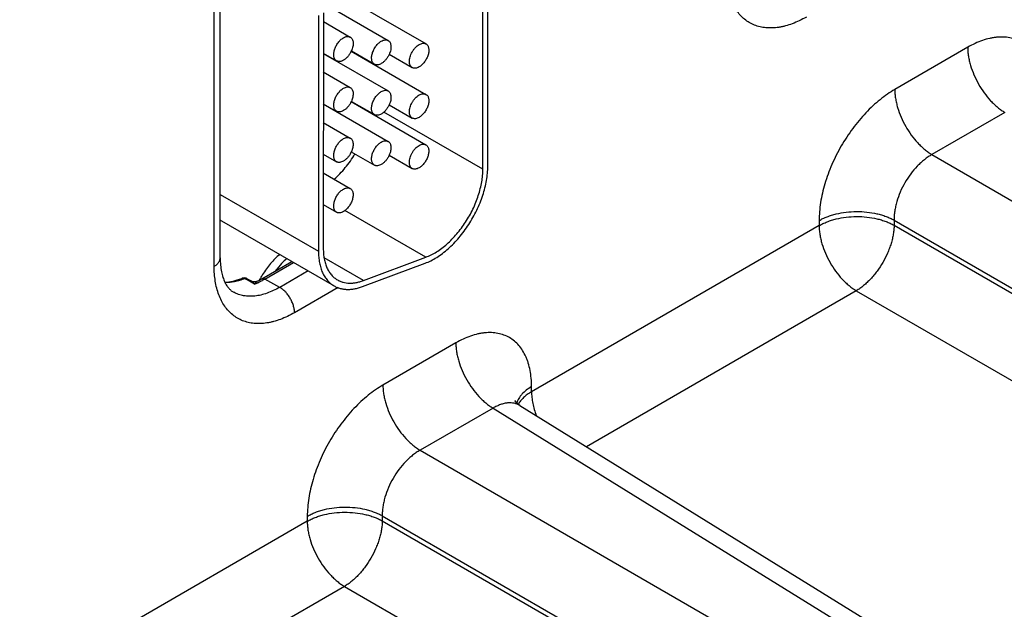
# Model space of a CAD drawing. Header units: inches. Extents: x 0 to 34, y 0 to 22.
# Tile 40 of 129: x 7 to 8.1, y 17.6 to 18.2. Entities that reach past the tile are written whole.
import ezdxf

# ---------------------------------------------------------------- set-up
doc = ezdxf.new("R2010")
doc.units = ezdxf.units.IN
doc.header["$LTSCALE"] = 1.87
doc.header["$MEASUREMENT"] = 0
doc.layers.get('0').update_dxf_attribs({"linetype": 'CONTINUOUS'})

msp = doc.modelspace()

# ---------------------------------------------------------------- linework, layer by layer
at = {"color": 7, "linetype": 'CONTINUOUS'}
for p, q in [((7.4988, 18.0566), (7.4988, 18.342)), ((7.5041, 18.0596), (7.5041, 18.3451)), ((7.2116, 17.9596), (7.2116, 18.2884)), ((7.205, 17.9504), (7.205, 18.2792)), ((7.3252, 18.2376), (7.3952, 18.1972)), ((7.3549, 18.2406), (7.4366, 18.1935)), ((7.3191, 18.2243), (7.319, 17.9668)), ((7.3244, 18.2274), (7.3243, 17.9698)), ((7.3244, 18.2179), (7.3538, 18.2008)), ((8.0287, 18.1897), (7.949, 18.1437)), ((7.3243, 18.1832), (7.3388, 18.1749)), ((7.3243, 18.1829), (7.3952, 18.142)), ((7.3549, 18.1855), (7.4365, 18.1383)), ((7.355, 18.1857), (7.3802, 18.1712)), ((7.3963, 18.1821), (7.4216, 18.1675)), ((7.3757, 18.1735), (7.3757, 18.1738)), ((7.3243, 18.1628), (7.3538, 18.1457)), ((7.3243, 18.1281), (7.3388, 18.1197)), ((7.3243, 18.1278), (7.3952, 18.0869)), ((7.3548, 18.1304), (7.4365, 18.0832)), ((7.355, 18.1306), (7.3802, 18.1161)), ((7.3963, 18.1269), (7.4215, 18.1124)), ((7.4988, 18.0566), (7.3906, 18.119)), ((8.0693, 18.1185), (7.9896, 18.0724)), ((7.3243, 18.1076), (7.3538, 18.0906)), ((7.3243, 18.073), (7.3388, 18.0646)), ((7.3549, 18.0755), (7.3802, 18.0609)), ((7.3963, 18.0718), (7.4215, 18.0572)), ((7.9896, 18.0724), (8.7739, 17.6196)), ((7.3243, 18.0525), (7.3538, 18.0355)), ((7.2116, 18.0288), (7.319, 17.9668)), ((7.3243, 18.0179), (7.3388, 18.0095)), ((7.4365, 17.9604), (7.3479, 18.0115)), ((7.213, 18), (7.3361, 17.929)), ((7.8663, 18.0004), (7.8663, 17.9949)), ((7.9483, 18.0008), (8.7325, 17.548)), ((7.9483, 18.0008), (7.9483, 17.9953)), ((7.9483, 17.9953), (8.7325, 17.5425)), ((7.8663, 17.9949), (7.5519, 17.8134)), ((7.2571, 17.9368), (7.2898, 17.9557)), ((7.2604, 17.9365), (7.2917, 17.9546)), ((7.3681, 17.9348), (7.3252, 17.9596)), ((7.3672, 17.9283), (7.4356, 17.9538)), ((7.3681, 17.9348), (7.4365, 17.9604)), ((7.3077, 17.9454), (7.2766, 17.9274)), ((7.2403, 17.9358), (7.2383, 17.9368)), ((7.2453, 17.9331), (7.2403, 17.9358)), ((7.2458, 17.9341), (7.2408, 17.9368)), ((7.2491, 17.931), (7.2453, 17.9331)), ((7.2766, 17.9274), (7.2604, 17.9365)), ((7.3404, 17.9272), (7.2928, 17.8997)), ((7.9069, 17.9236), (7.6119, 17.7533)), ((7.9069, 17.9236), (8.3892, 17.6452)), ((7.4692, 17.8666), (7.3895, 17.8206)), ((7.5519, 17.8134), (7.5519, 17.8189)), ((7.5099, 17.7954), (7.4301, 17.7494)), ((7.5099, 17.7954), (8.2672, 17.3271)), ((7.5393, 17.7982), (8.2972, 17.3295)), ((7.4301, 17.7494), (8.2144, 17.2966)), ((7.3068, 17.6773), (7.3068, 17.6718)), ((7.3888, 17.6778), (8.173, 17.225)), ((7.3888, 17.6778), (7.3888, 17.6722)), ((7.3068, 17.6718), (6.9924, 17.4903)), ((7.3888, 17.6722), (8.173, 17.2194)), ((7.3474, 17.6006), (7.0524, 17.4303)), ((7.3474, 17.6006), (7.8297, 17.3222))]:
    msp.add_line(p, q, dxfattribs=at)
for points in [[(7.252, 17.934), (7.2514, 17.9338), (7.2502, 17.9334), (7.249, 17.9333), (7.2479, 17.9334), (7.2467, 17.9337), (7.2458, 17.9341)], [(7.5393, 17.7982), (7.5376, 17.7994), (7.5358, 17.8009), (7.5347, 17.8023), (7.534, 17.8033), (7.5338, 17.8037)]]:
    msp.add_lwpolyline(points, dxfattribs=at)
for centre, radius, start, end in [((7.3321, 18.1962), 0.0251, 334.9355, 335.5384), ((7.4241, 18.1718), 0.00503, 238.4787, 240.0009), ((7.3321, 18.141), 0.0251, 334.9355, 335.5384), ((7.4241, 18.1167), 0.00503, 238.7154, 240.0009), ((7.424, 18.0616), 0.00503, 238.952, 240.001), ((7.2268, 18.0239), 0.0275, 236.1744, 239.9945), ((7.3526, 17.8833), 0.1018, 136.4945, 142.1892), ((7.3448, 17.8908), 0.0911, 131.5442, 136.5414), ((7.2376, 17.9309), 0.00676, 61.6003, 111.4256), ((7.2206, 18.0031), 0.0775, 291.554, 294.4526), ((7.2122, 18.0142), 0.0895, 296.3564, 300.0555), ((7.2173, 18.0103), 0.0855, 294.4419, 298.3629), ((7.3539, 17.8808), 0.1135, 149.9813, 151.33), ((7.354, 17.8808), 0.1136, 147.7826, 149.9825), ((7.2136, 18.0174), 0.0934, 298.3104, 300.0122)]:
    msp.add_arc(centre, radius, start, end, dxfattribs=at)
for points, knots in [([(7.8523, 18.2228), (7.8498, 18.2213), (7.8448, 18.2187), (7.8371, 18.2154), (7.8308, 18.2133), (7.8258, 18.2121), (7.821, 18.2113), (7.8151, 18.2107), (7.8082, 18.2109), (7.8017, 18.2119), (7.7956, 18.2138), (7.7899, 18.2166), (7.7846, 18.2202), (7.78, 18.2247), (7.7758, 18.2299), (7.7723, 18.2358), (7.7694, 18.2424), (7.7672, 18.2496), (7.7661, 18.2547), (7.7657, 18.2573)], [0, 0, 0, 0, 0.076012, 0.148512, 0.217498, 0.250715, 0.283106, 0.34553, 0.405183, 0.462595, 0.518438, 0.573488, 0.628579, 0.684542, 0.742146, 0.802048, 0.864766, 0.930674, 1, 1, 1, 1]), ([(7.3388, 18.1749), (7.3385, 18.1751), (7.3378, 18.1756), (7.3369, 18.1767), (7.3363, 18.178), (7.3359, 18.1795), (7.3357, 18.1812), (7.3358, 18.183), (7.336, 18.1849), (7.3367, 18.1876), (7.3378, 18.1903), (7.3392, 18.1928), (7.3404, 18.1947), (7.3418, 18.1963), (7.3432, 18.1978), (7.3447, 18.1991), (7.3458, 18.1998), (7.3463, 18.2001)], [0, 0, 0, 0, 0.042821, 0.087411, 0.135198, 0.18712, 0.243575, 0.304545, 0.369657, 0.438275, 0.582495, 0.656255, 0.729642, 0.80162, 0.871263, 0.937686, 1, 1, 1, 1]), ([(7.3463, 18.2001), (7.347, 18.2005), (7.3483, 18.2011), (7.3503, 18.2016), (7.3519, 18.2016), (7.3531, 18.2012), (7.3536, 18.201), (7.3538, 18.2008)], [0, 0, 0, 0, 0.289307, 0.548678, 0.781652, 0.891829, 1, 1, 1, 1]), ([(7.3538, 18.2008), (7.3541, 18.2007), (7.3545, 18.2004), (7.3553, 18.1997), (7.3561, 18.1986), (7.3567, 18.1969), (7.357, 18.1949), (7.357, 18.1928), (7.3566, 18.1905), (7.356, 18.1881), (7.3553, 18.1865), (7.355, 18.1857)], [0, 0, 0, 0, 0.046397, 0.093493, 0.192091, 0.300027, 0.419407, 0.55055, 0.692461, 0.843158, 1, 1, 1, 1]), ([(8.1114, 18.1419), (8.1114, 18.145), (8.1112, 18.1509), (8.11, 18.1595), (8.1084, 18.1663), (8.1066, 18.1713), (8.1047, 18.176), (8.1019, 18.1813), (8.0977, 18.187), (8.0928, 18.1918), (8.0873, 18.1957), (8.0812, 18.1985), (8.0746, 18.2003), (8.0676, 18.2011), (8.0615, 18.2009), (8.0565, 18.2002), (8.0513, 18.1992), (8.0446, 18.1973), (8.0366, 18.194), (8.0313, 18.1912), (8.0287, 18.1897)], [0, 0, 0, 0, 0.074297, 0.144737, 0.211344, 0.243275, 0.27433, 0.334004, 0.390968, 0.445988, 0.499989, 0.553991, 0.609012, 0.665978, 0.725655, 0.756712, 0.788644, 0.855255, 0.9257, 1, 1, 1, 1]), ([(7.3802, 18.1712), (7.3798, 18.1714), (7.3791, 18.1719), (7.3783, 18.173), (7.3777, 18.1743), (7.3772, 18.1758), (7.3771, 18.1775), (7.3771, 18.1793), (7.3774, 18.1812), (7.3781, 18.1839), (7.3791, 18.1866), (7.3806, 18.1891), (7.3818, 18.191), (7.3831, 18.1926), (7.3846, 18.1941), (7.3861, 18.1954), (7.3872, 18.1961), (7.3877, 18.1964)], [0, 0, 0, 0, 0.042821, 0.087411, 0.135198, 0.18712, 0.243575, 0.304545, 0.369657, 0.438275, 0.582495, 0.656255, 0.729642, 0.80162, 0.871263, 0.937686, 1, 1, 1, 1]), ([(7.3877, 18.1964), (7.3884, 18.1968), (7.3897, 18.1974), (7.3917, 18.1979), (7.3933, 18.1979), (7.3944, 18.1975), (7.395, 18.1973), (7.3952, 18.1972)], [0, 0, 0, 0, 0.289307, 0.548678, 0.781652, 0.891829, 1, 1, 1, 1]), ([(7.3952, 18.1972), (7.3954, 18.197), (7.3958, 18.1967), (7.3966, 18.196), (7.3974, 18.1949), (7.398, 18.1932), (7.3983, 18.1912), (7.3983, 18.1891), (7.398, 18.1868), (7.3973, 18.1844), (7.3967, 18.1828), (7.3963, 18.182)], [0, 0, 0, 0, 0.046397, 0.093493, 0.192091, 0.300027, 0.419407, 0.55055, 0.692461, 0.843158, 1, 1, 1, 1]), ([(7.4214, 18.1845), (7.4219, 18.1853), (7.4229, 18.187), (7.4248, 18.1893), (7.4268, 18.1912), (7.4283, 18.1923), (7.4291, 18.1927)], [0, 0, 0, 0, 0.265789, 0.525273, 0.772047, 1, 1, 1, 1]), ([(7.4291, 18.1927), (7.4297, 18.1931), (7.431, 18.1937), (7.433, 18.1942), (7.4346, 18.1942), (7.4358, 18.1939), (7.4363, 18.1936), (7.4366, 18.1935)], [0, 0, 0, 0, 0.289307, 0.548678, 0.781652, 0.891829, 1, 1, 1, 1]), ([(7.4366, 18.1935), (7.4369, 18.1933), (7.4376, 18.1927), (7.4385, 18.1916), (7.4391, 18.1903), (7.4395, 18.1888), (7.4397, 18.1871), (7.4396, 18.1853), (7.4394, 18.1834), (7.4387, 18.1807), (7.4376, 18.178), (7.4362, 18.1755), (7.435, 18.1737), (7.4336, 18.172), (7.4322, 18.1705), (7.4307, 18.1693), (7.4296, 18.1685), (7.4291, 18.1682)], [0, 0, 0, 0, 0.042821, 0.087411, 0.135198, 0.18712, 0.243575, 0.304545, 0.369657, 0.438275, 0.582495, 0.656255, 0.729642, 0.80162, 0.871263, 0.937686, 1, 1, 1, 1]), ([(8.0287, 18.1897), (8.0287, 18.1881), (8.0288, 18.1849), (8.0294, 18.18), (8.0304, 18.1749), (8.0322, 18.168), (8.0354, 18.1593), (8.0404, 18.1493), (8.0465, 18.1398), (8.0524, 18.1327), (8.0574, 18.1276), (8.0613, 18.1241), (8.0653, 18.1211), (8.068, 18.1193), (8.0693, 18.1185)], [0, 0, 0, 0, 0.055756, 0.11399, 0.174462, 0.236888, 0.366181, 0.498914, 0.631798, 0.761531, 0.824277, 0.885124, 0.943782, 1, 1, 1, 1]), ([(7.3549, 18.1855), (7.3544, 18.1844), (7.3533, 18.1824), (7.3512, 18.1797), (7.3493, 18.1777), (7.3476, 18.1764), (7.3468, 18.1759), (7.3463, 18.1756)], [0, 0, 0, 0, 0.263898, 0.52425, 0.772227, 0.889157, 1, 1, 1, 1]), ([(7.3963, 18.182), (7.3958, 18.181), (7.3947, 18.1789), (7.3927, 18.1761), (7.3907, 18.1741), (7.389, 18.1727), (7.3881, 18.1722), (7.3877, 18.1719)], [0, 0, 0, 0, 0.263533, 0.524012, 0.772213, 0.889196, 1, 1, 1, 1]), ([(7.4214, 18.1676), (7.4212, 18.1677), (7.4208, 18.168), (7.4199, 18.1689), (7.4191, 18.1702), (7.4186, 18.1721), (7.4184, 18.1744), (7.4186, 18.1768), (7.4192, 18.1793), (7.4201, 18.1819), (7.4209, 18.1836), (7.4214, 18.1845)], [0, 0, 0, 0, 0.045226, 0.091382, 0.189013, 0.297306, 0.417999, 0.550839, 0.694049, 0.844902, 1, 1, 1, 1]), ([(7.3463, 18.1756), (7.3457, 18.1752), (7.3444, 18.1746), (7.3424, 18.1741), (7.3408, 18.1742), (7.3396, 18.1745), (7.3391, 18.1747), (7.3388, 18.1749)], [0, 0, 0, 0, 0.289307, 0.548678, 0.781652, 0.891829, 1, 1, 1, 1]), ([(7.3877, 18.1719), (7.387, 18.1715), (7.3857, 18.1709), (7.3837, 18.1704), (7.3821, 18.1705), (7.381, 18.1708), (7.3804, 18.171), (7.3802, 18.1712)], [0, 0, 0, 0, 0.289307, 0.548678, 0.781652, 0.891829, 1, 1, 1, 1]), ([(7.4291, 18.1682), (7.4284, 18.1678), (7.4271, 18.1672), (7.4251, 18.1667), (7.4235, 18.1668), (7.4223, 18.1671), (7.4218, 18.1673), (7.4216, 18.1675)], [0, 0, 0, 0, 0.289307, 0.548678, 0.781652, 0.891829, 1, 1, 1, 1]), ([(7.3463, 18.145), (7.347, 18.1454), (7.3483, 18.146), (7.3503, 18.1465), (7.3519, 18.1464), (7.3531, 18.1461), (7.3536, 18.1459), (7.3538, 18.1457)], [0, 0, 0, 0, 0.289307, 0.548678, 0.781652, 0.891829, 1, 1, 1, 1]), ([(7.3388, 18.1197), (7.3385, 18.12), (7.3378, 18.1205), (7.3369, 18.1216), (7.3363, 18.1229), (7.3359, 18.1244), (7.3357, 18.1261), (7.3357, 18.1279), (7.336, 18.1298), (7.3367, 18.1325), (7.3378, 18.1352), (7.3392, 18.1377), (7.3404, 18.1395), (7.3418, 18.1412), (7.3432, 18.1427), (7.3447, 18.144), (7.3458, 18.1447), (7.3463, 18.145)], [0, 0, 0, 0, 0.042821, 0.087411, 0.135198, 0.18712, 0.243575, 0.304545, 0.369657, 0.438275, 0.582495, 0.656255, 0.729642, 0.80162, 0.871263, 0.937686, 1, 1, 1, 1]), ([(7.3538, 18.1457), (7.354, 18.1456), (7.3545, 18.1453), (7.3552, 18.1446), (7.356, 18.1434), (7.3567, 18.1417), (7.357, 18.1398), (7.3569, 18.1376), (7.3566, 18.1353), (7.3559, 18.133), (7.3553, 18.1314), (7.355, 18.1306)], [0, 0, 0, 0, 0.046397, 0.093493, 0.192091, 0.300027, 0.419407, 0.55055, 0.692461, 0.843158, 1, 1, 1, 1]), ([(7.3802, 18.1161), (7.3798, 18.1163), (7.3791, 18.1168), (7.3783, 18.1179), (7.3776, 18.1192), (7.3772, 18.1207), (7.3771, 18.1224), (7.3771, 18.1242), (7.3774, 18.1261), (7.378, 18.1288), (7.3791, 18.1315), (7.3805, 18.134), (7.3818, 18.1358), (7.3831, 18.1375), (7.3846, 18.139), (7.3861, 18.1403), (7.3872, 18.141), (7.3877, 18.1413)], [0, 0, 0, 0, 0.042821, 0.087411, 0.135198, 0.18712, 0.243575, 0.304545, 0.369657, 0.438275, 0.582495, 0.656255, 0.729642, 0.80162, 0.871263, 0.937686, 1, 1, 1, 1]), ([(7.3877, 18.1413), (7.3883, 18.1417), (7.3897, 18.1423), (7.3917, 18.1428), (7.3933, 18.1427), (7.3944, 18.1424), (7.3949, 18.1422), (7.3952, 18.142)], [0, 0, 0, 0, 0.289307, 0.548678, 0.781652, 0.891829, 1, 1, 1, 1]), ([(7.3952, 18.142), (7.3954, 18.1419), (7.3958, 18.1416), (7.3966, 18.1409), (7.3974, 18.1397), (7.398, 18.1381), (7.3983, 18.1361), (7.3983, 18.134), (7.398, 18.1317), (7.3973, 18.1293), (7.3967, 18.1277), (7.3963, 18.1269)], [0, 0, 0, 0, 0.046397, 0.093493, 0.192091, 0.300027, 0.419407, 0.55055, 0.692461, 0.843158, 1, 1, 1, 1]), ([(7.4214, 18.1294), (7.4219, 18.1302), (7.4229, 18.1319), (7.4248, 18.1342), (7.4268, 18.1361), (7.4283, 18.1372), (7.429, 18.1376)], [0, 0, 0, 0, 0.265811, 0.525278, 0.772033, 1, 1, 1, 1]), ([(7.429, 18.1376), (7.4297, 18.138), (7.431, 18.1386), (7.433, 18.1391), (7.4346, 18.139), (7.4358, 18.1387), (7.4363, 18.1385), (7.4365, 18.1383)], [0, 0, 0, 0, 0.289307, 0.548678, 0.781652, 0.891829, 1, 1, 1, 1]), ([(7.4365, 18.1383), (7.4369, 18.1381), (7.4376, 18.1376), (7.4385, 18.1365), (7.4391, 18.1352), (7.4395, 18.1337), (7.4397, 18.132), (7.4396, 18.1302), (7.4394, 18.1283), (7.4387, 18.1256), (7.4376, 18.1229), (7.4362, 18.1204), (7.435, 18.1186), (7.4336, 18.1169), (7.4322, 18.1154), (7.4306, 18.1141), (7.4296, 18.1134), (7.429, 18.1131)], [0, 0, 0, 0, 0.042821, 0.087411, 0.135198, 0.18712, 0.243575, 0.304545, 0.369657, 0.438275, 0.582495, 0.656255, 0.729642, 0.80162, 0.871263, 0.937686, 1, 1, 1, 1]), ([(7.949, 18.1437), (7.9462, 18.1421), (7.9407, 18.1385), (7.9327, 18.1325), (7.9248, 18.1257), (7.9172, 18.1181), (7.9099, 18.1099), (7.9029, 18.1011), (7.8964, 18.0917), (7.8904, 18.082), (7.885, 18.0719), (7.8801, 18.0616), (7.876, 18.0512), (7.8725, 18.0407), (7.8697, 18.0303), (7.8678, 18.0201), (7.8666, 18.0101), (7.8663, 18.0036), (7.8663, 18.0004)], [0, 0, 0, 0, 0.05584, 0.114181, 0.174785, 0.237356, 0.301552, 0.366997, 0.433288, 0.500006, 0.566724, 0.633015, 0.698458, 0.762653, 0.825222, 0.885824, 0.944163, 1, 1, 1, 1]), ([(7.949, 18.1437), (7.949, 18.1421), (7.9491, 18.1388), (7.9497, 18.1339), (7.9507, 18.1289), (7.9525, 18.1219), (7.9557, 18.1133), (7.9607, 18.1032), (7.9668, 18.0938), (7.9726, 18.0866), (7.9777, 18.0815), (7.9816, 18.0781), (7.9855, 18.075), (7.9883, 18.0733), (7.9896, 18.0724)], [0, 0, 0, 0, 0.055756, 0.11399, 0.174462, 0.236888, 0.366181, 0.498914, 0.631798, 0.761531, 0.824277, 0.885124, 0.943782, 1, 1, 1, 1]), ([(7.3549, 18.1304), (7.3544, 18.1293), (7.3532, 18.1273), (7.3512, 18.1245), (7.3492, 18.1226), (7.3476, 18.1213), (7.3467, 18.1207), (7.3463, 18.1205)], [0, 0, 0, 0, 0.263898, 0.52425, 0.772227, 0.889157, 1, 1, 1, 1]), ([(7.3963, 18.1269), (7.3958, 18.1258), (7.3947, 18.1238), (7.3926, 18.121), (7.3907, 18.1189), (7.389, 18.1176), (7.3881, 18.117), (7.3877, 18.1168)], [0, 0, 0, 0, 0.263533, 0.524012, 0.772213, 0.889196, 1, 1, 1, 1]), ([(7.4214, 18.1124), (7.4212, 18.1126), (7.4208, 18.1129), (7.4199, 18.1137), (7.4191, 18.1151), (7.4186, 18.117), (7.4184, 18.1192), (7.4186, 18.1217), (7.4191, 18.1242), (7.4201, 18.1268), (7.4209, 18.1285), (7.4214, 18.1294)], [0, 0, 0, 0, 0.045217, 0.091351, 0.188917, 0.297159, 0.417837, 0.5507, 0.693958, 0.844865, 1, 1, 1, 1]), ([(7.3463, 18.1205), (7.3457, 18.1201), (7.3444, 18.1195), (7.3423, 18.119), (7.3407, 18.119), (7.3396, 18.1194), (7.3391, 18.1196), (7.3388, 18.1197)], [0, 0, 0, 0, 0.289307, 0.548678, 0.781652, 0.891829, 1, 1, 1, 1]), ([(7.3877, 18.1168), (7.387, 18.1164), (7.3857, 18.1158), (7.3837, 18.1153), (7.3821, 18.1154), (7.381, 18.1157), (7.3804, 18.1159), (7.3802, 18.1161)], [0, 0, 0, 0, 0.289307, 0.548678, 0.781652, 0.891829, 1, 1, 1, 1]), ([(7.429, 18.1131), (7.4284, 18.1127), (7.4271, 18.1121), (7.4251, 18.1116), (7.4235, 18.1117), (7.4223, 18.112), (7.4218, 18.1122), (7.4215, 18.1124)], [0, 0, 0, 0, 0.289307, 0.548678, 0.781652, 0.891829, 1, 1, 1, 1]), ([(7.3388, 18.0646), (7.3384, 18.0648), (7.3377, 18.0654), (7.3369, 18.0664), (7.3363, 18.0677), (7.3359, 18.0693), (7.3357, 18.0709), (7.3357, 18.0728), (7.336, 18.0747), (7.3367, 18.0774), (7.3377, 18.0801), (7.3392, 18.0826), (7.3404, 18.0844), (7.3417, 18.0861), (7.3432, 18.0876), (7.3447, 18.0888), (7.3458, 18.0896), (7.3463, 18.0899)], [0, 0, 0, 0, 0.042821, 0.087411, 0.135198, 0.18712, 0.243575, 0.304545, 0.369657, 0.438275, 0.582495, 0.656255, 0.729642, 0.80162, 0.871263, 0.937686, 1, 1, 1, 1]), ([(7.3463, 18.0899), (7.347, 18.0902), (7.3483, 18.0909), (7.3503, 18.0914), (7.3519, 18.0913), (7.353, 18.091), (7.3536, 18.0907), (7.3538, 18.0906)], [0, 0, 0, 0, 0.289307, 0.548678, 0.781652, 0.891829, 1, 1, 1, 1]), ([(7.3538, 18.0906), (7.354, 18.0905), (7.3545, 18.0902), (7.3552, 18.0895), (7.356, 18.0883), (7.3566, 18.0866), (7.3569, 18.0847), (7.3569, 18.0825), (7.3566, 18.0802), (7.3559, 18.0778), (7.3553, 18.0763), (7.3549, 18.0755)], [0, 0, 0, 0, 0.046397, 0.093493, 0.192091, 0.300027, 0.419407, 0.55055, 0.692461, 0.843158, 1, 1, 1, 1]), ([(7.3802, 18.0609), (7.3798, 18.0611), (7.3791, 18.0617), (7.3783, 18.0628), (7.3776, 18.0641), (7.3772, 18.0656), (7.377, 18.0673), (7.3771, 18.0691), (7.3774, 18.071), (7.378, 18.0737), (7.3791, 18.0764), (7.3805, 18.0789), (7.3817, 18.0807), (7.3831, 18.0824), (7.3845, 18.0839), (7.3861, 18.0851), (7.3871, 18.0859), (7.3877, 18.0862)], [0, 0, 0, 0, 0.042821, 0.087411, 0.135198, 0.18712, 0.243575, 0.304545, 0.369657, 0.438275, 0.582495, 0.656255, 0.729642, 0.80162, 0.871263, 0.937686, 1, 1, 1, 1]), ([(7.3877, 18.0862), (7.3883, 18.0866), (7.3896, 18.0872), (7.3916, 18.0877), (7.3933, 18.0876), (7.3944, 18.0873), (7.3949, 18.0871), (7.3952, 18.0869)], [0, 0, 0, 0, 0.289307, 0.548678, 0.781652, 0.891829, 1, 1, 1, 1]), ([(7.3952, 18.0869), (7.3954, 18.0868), (7.3958, 18.0865), (7.3966, 18.0858), (7.3974, 18.0846), (7.398, 18.0829), (7.3983, 18.081), (7.3983, 18.0788), (7.3979, 18.0765), (7.3973, 18.0742), (7.3967, 18.0726), (7.3963, 18.0718)], [0, 0, 0, 0, 0.046397, 0.093493, 0.192091, 0.300027, 0.419407, 0.55055, 0.692461, 0.843158, 1, 1, 1, 1]), ([(7.4214, 18.0743), (7.4219, 18.0751), (7.4229, 18.0768), (7.4248, 18.0791), (7.4268, 18.081), (7.4283, 18.082), (7.429, 18.0825)], [0, 0, 0, 0, 0.265834, 0.525282, 0.77202, 1, 1, 1, 1]), ([(7.429, 18.0825), (7.4297, 18.0829), (7.431, 18.0835), (7.433, 18.084), (7.4346, 18.0839), (7.4358, 18.0836), (7.4363, 18.0834), (7.4365, 18.0832)], [0, 0, 0, 0, 0.289307, 0.548678, 0.781652, 0.891829, 1, 1, 1, 1]), ([(7.4365, 18.0832), (7.4369, 18.083), (7.4376, 18.0825), (7.4384, 18.0814), (7.4391, 18.0801), (7.4395, 18.0786), (7.4397, 18.0769), (7.4396, 18.0751), (7.4393, 18.0732), (7.4387, 18.0705), (7.4376, 18.0678), (7.4362, 18.0653), (7.435, 18.0634), (7.4336, 18.0618), (7.4321, 18.0603), (7.4306, 18.059), (7.4296, 18.0583), (7.429, 18.058)], [0, 0, 0, 0, 0.042821, 0.087411, 0.135198, 0.18712, 0.243575, 0.304545, 0.369657, 0.438275, 0.582495, 0.656255, 0.729642, 0.80162, 0.871263, 0.937686, 1, 1, 1, 1]), ([(7.3362, 18.0456), (7.3384, 18.0475), (7.3426, 18.0516), (7.3485, 18.0582), (7.354, 18.0654), (7.3573, 18.0706), (7.3589, 18.0732)], [0, 0, 0, 0, 0.240197, 0.488501, 0.742601, 1, 1, 1, 1]), ([(7.3549, 18.0755), (7.3545, 18.0744), (7.3533, 18.0723), (7.3513, 18.0695), (7.3493, 18.0675), (7.3476, 18.0662), (7.3467, 18.0656), (7.3463, 18.0654)], [0, 0, 0, 0, 0.263533, 0.524012, 0.772213, 0.889196, 1, 1, 1, 1]), ([(7.3963, 18.0718), (7.3958, 18.0707), (7.3947, 18.0686), (7.3926, 18.0658), (7.3906, 18.0638), (7.389, 18.0625), (7.3881, 18.0619), (7.3877, 18.0617)], [0, 0, 0, 0, 0.263533, 0.524012, 0.772213, 0.889196, 1, 1, 1, 1]), ([(7.4214, 18.0573), (7.4212, 18.0574), (7.4207, 18.0578), (7.4199, 18.0586), (7.4191, 18.0599), (7.4185, 18.0619), (7.4184, 18.0641), (7.4186, 18.0666), (7.4191, 18.0691), (7.4201, 18.0717), (7.4209, 18.0734), (7.4214, 18.0743)], [0, 0, 0, 0, 0.045209, 0.09132, 0.188822, 0.297013, 0.417676, 0.550561, 0.693868, 0.844829, 1, 1, 1, 1]), ([(7.9896, 18.0724), (7.9882, 18.0717), (7.9854, 18.0699), (7.9813, 18.0669), (7.9774, 18.0636), (7.9722, 18.0585), (7.9661, 18.0514), (7.9599, 18.0419), (7.9548, 18.0317), (7.9516, 18.0229), (7.9498, 18.0159), (7.9489, 18.0107), (7.9483, 18.0057), (7.9482, 18.0024), (7.9483, 18.0008)], [0, 0, 0, 0, 0.056124, 0.114641, 0.175329, 0.237907, 0.36733, 0.500006, 0.63268, 0.762102, 0.824678, 0.885364, 0.943879, 1, 1, 1, 1]), ([(7.3463, 18.0654), (7.3456, 18.065), (7.3443, 18.0644), (7.3423, 18.0639), (7.3407, 18.0639), (7.3396, 18.0642), (7.3391, 18.0645), (7.3388, 18.0646)], [0, 0, 0, 0, 0.289307, 0.548678, 0.781652, 0.891829, 1, 1, 1, 1]), ([(7.3877, 18.0617), (7.387, 18.0613), (7.3857, 18.0607), (7.3837, 18.0602), (7.3821, 18.0602), (7.3809, 18.0605), (7.3804, 18.0608), (7.3802, 18.0609)], [0, 0, 0, 0, 0.289307, 0.548678, 0.781652, 0.891829, 1, 1, 1, 1]), ([(7.429, 18.058), (7.4284, 18.0576), (7.4271, 18.057), (7.425, 18.0565), (7.4234, 18.0565), (7.4223, 18.0569), (7.4218, 18.0571), (7.4215, 18.0572)], [0, 0, 0, 0, 0.289307, 0.548678, 0.781652, 0.891829, 1, 1, 1, 1]), ([(7.4356, 17.9538), (7.4377, 17.9546), (7.4421, 17.9565), (7.4484, 17.9601), (7.4547, 17.9645), (7.4609, 17.9696), (7.467, 17.9754), (7.4728, 17.9818), (7.4782, 17.9886), (7.4833, 17.996), (7.4879, 18.0037), (7.4921, 18.0116), (7.4957, 18.0197), (7.4987, 18.0279), (7.501, 18.0361), (7.5028, 18.0441), (7.5038, 18.052), (7.5041, 18.0571), (7.5041, 18.0596)], [0, 0, 0, 0, 0.052002, 0.107159, 0.165242, 0.225991, 0.289089, 0.354116, 0.420604, 0.488047, 0.555921, 0.62369, 0.69082, 0.756787, 0.821096, 0.883328, 0.943097, 1, 1, 1, 1]), ([(7.4365, 17.9604), (7.4385, 17.9611), (7.4424, 17.9628), (7.4482, 17.9661), (7.4539, 17.9701), (7.4596, 17.9747), (7.465, 17.98), (7.4721, 17.9878), (7.4801, 17.9986), (7.4868, 18.0104), (7.4911, 18.0203), (7.4938, 18.0277), (7.496, 18.0352), (7.4976, 18.0425), (7.4985, 18.0496), (7.4988, 18.0543), (7.4988, 18.0566)], [0, 0, 0, 0, 0.05202, 0.107178, 0.16526, 0.226021, 0.28913, 0.354166, 0.488044, 0.623638, 0.690776, 0.756755, 0.821077, 0.883308, 0.943077, 1, 1, 1, 1]), ([(7.3388, 18.0095), (7.3384, 18.0097), (7.3377, 18.0103), (7.3369, 18.0113), (7.3362, 18.0126), (7.3358, 18.0141), (7.3357, 18.0158), (7.3357, 18.0176), (7.336, 18.0196), (7.3366, 18.0223), (7.3377, 18.0249), (7.3391, 18.0275), (7.3404, 18.0293), (7.3417, 18.031), (7.3432, 18.0324), (7.3447, 18.0337), (7.3458, 18.0344), (7.3463, 18.0347)], [0, 0, 0, 0, 0.042821, 0.087411, 0.135198, 0.18712, 0.243575, 0.304545, 0.369657, 0.438275, 0.582495, 0.656255, 0.729642, 0.80162, 0.871263, 0.937686, 1, 1, 1, 1]), ([(7.3463, 18.0347), (7.347, 18.0351), (7.3483, 18.0357), (7.3503, 18.0362), (7.3519, 18.0362), (7.353, 18.0359), (7.3535, 18.0356), (7.3538, 18.0355)], [0, 0, 0, 0, 0.289307, 0.548678, 0.781652, 0.891829, 1, 1, 1, 1]), ([(7.3538, 18.0355), (7.3542, 18.0353), (7.3549, 18.0347), (7.3557, 18.0337), (7.3563, 18.0324), (7.3567, 18.0309), (7.3569, 18.0292), (7.3569, 18.0273), (7.3566, 18.0254), (7.3559, 18.0227), (7.3549, 18.0201), (7.3534, 18.0175), (7.3522, 18.0157), (7.3509, 18.014), (7.3494, 18.0125), (7.3479, 18.0113), (7.3468, 18.0106), (7.3463, 18.0102)], [0, 0, 0, 0, 0.042821, 0.087411, 0.135198, 0.18712, 0.243575, 0.304545, 0.369657, 0.438275, 0.582495, 0.656255, 0.729642, 0.80162, 0.871263, 0.937686, 1, 1, 1, 1]), ([(7.3463, 18.0102), (7.3456, 18.0099), (7.3443, 18.0092), (7.3423, 18.0088), (7.3407, 18.0088), (7.3396, 18.0091), (7.339, 18.0094), (7.3388, 18.0095)], [0, 0, 0, 0, 0.289307, 0.548678, 0.781652, 0.891829, 1, 1, 1, 1]), ([(7.8663, 18.0004), (7.8676, 18.0012), (7.8705, 18.0027), (7.8751, 18.0046), (7.8799, 18.0063), (7.8868, 18.0082), (7.8959, 18.0098), (7.9071, 18.0105), (7.9184, 18.0099), (7.9275, 18.0084), (7.9344, 18.0066), (7.9394, 18.005), (7.944, 18.0031), (7.9469, 18.0016), (7.9483, 18.0008)], [0, 0, 0, 0, 0.055758, 0.113993, 0.174467, 0.236894, 0.366187, 0.49892, 0.631803, 0.761534, 0.824279, 0.885126, 0.943783, 1, 1, 1, 1]), ([(7.8663, 17.9949), (7.8676, 17.9957), (7.8705, 17.9971), (7.8751, 17.9991), (7.8799, 18.0008), (7.8868, 18.0027), (7.8959, 18.0043), (7.9071, 18.005), (7.9184, 18.0044), (7.9275, 18.0029), (7.9344, 18.0011), (7.9394, 17.9994), (7.944, 17.9975), (7.9469, 17.9961), (7.9483, 17.9953)], [0, 0, 0, 0, 0.055759, 0.113993, 0.174467, 0.236894, 0.366187, 0.49892, 0.631803, 0.761534, 0.824279, 0.885126, 0.943782, 1, 1, 1, 1]), ([(7.9483, 17.9953), (7.9482, 17.9937), (7.9481, 17.9904), (7.9474, 17.9855), (7.9464, 17.9804), (7.9449, 17.9752), (7.9432, 17.97), (7.9403, 17.9631), (7.936, 17.9546), (7.9308, 17.9466), (7.9262, 17.9407), (7.9226, 17.9365), (7.9188, 17.9327), (7.9149, 17.9293), (7.911, 17.9262), (7.9083, 17.9245), (7.9069, 17.9236)], [0, 0, 0, 0, 0.055568, 0.113749, 0.174286, 0.236869, 0.301141, 0.366709, 0.499994, 0.63328, 0.698848, 0.763122, 0.825707, 0.886246, 0.94443, 1, 1, 1, 1]), ([(7.8663, 17.9949), (7.8663, 17.9933), (7.8664, 17.99), (7.867, 17.9851), (7.868, 17.9801), (7.8698, 17.9731), (7.8729, 17.9645), (7.878, 17.9544), (7.8841, 17.945), (7.8899, 17.9378), (7.895, 17.9327), (7.8989, 17.9293), (7.9028, 17.9263), (7.9055, 17.9245), (7.9069, 17.9236)], [0, 0, 0, 0, 0.055757, 0.113989, 0.174462, 0.236888, 0.366181, 0.498914, 0.631798, 0.761531, 0.824276, 0.885125, 0.943781, 1, 1, 1, 1]), ([(7.2765, 17.9635), (7.2748, 17.962), (7.2713, 17.9587), (7.2649, 17.9515), (7.2605, 17.9456), (7.2579, 17.9414)], [0, 0, 0, 0, 0.240612, 0.488859, 1, 1, 1, 1]), ([(7.319, 17.9668), (7.319, 17.9646), (7.3192, 17.9604), (7.32, 17.9544), (7.3211, 17.9496), (7.3223, 17.9461), (7.3237, 17.9428), (7.3257, 17.939), (7.3287, 17.935), (7.3321, 17.9316), (7.3347, 17.9298), (7.3361, 17.929)], [0, 0, 0, 0, 0.148465, 0.289459, 0.422748, 0.486609, 0.548713, 0.668038, 0.781957, 0.891999, 1, 1, 1, 1]), ([(7.3243, 17.9698), (7.3243, 17.9679), (7.3244, 17.9641), (7.3252, 17.9586), (7.3264, 17.9534), (7.3282, 17.9488), (7.3304, 17.9446), (7.3331, 17.9409), (7.3362, 17.9379), (7.3386, 17.9362), (7.3398, 17.9355)], [0, 0, 0, 0, 0.148532, 0.289517, 0.422766, 0.548671, 0.668018, 0.781957, 0.891997, 1, 1, 1, 1]), ([(7.205, 17.9504), (7.206, 17.9509), (7.2074, 17.9519), (7.2089, 17.9534), (7.2099, 17.9546), (7.2106, 17.9558), (7.2112, 17.957), (7.2115, 17.9583), (7.2116, 17.9591), (7.2116, 17.9596)], [0, 0, 0, 0, 0.289272, 0.422529, 0.54849, 0.667888, 0.781863, 0.89195, 1, 1, 1, 1]), ([(7.2116, 17.9596), (7.2116, 17.9569), (7.2118, 17.9519), (7.2128, 17.9447), (7.2144, 17.9385), (7.2158, 17.9348), (7.2167, 17.9331)], [0, 0, 0, 0, 0.293113, 0.55862, 0.794534, 1, 1, 1, 1]), ([(7.2062, 17.9343), (7.2058, 17.9369), (7.2052, 17.9422), (7.205, 17.9476), (7.205, 17.9504)], [0, 0, 0, 0, 0.4888, 1, 1, 1, 1]), ([(7.2928, 17.8997), (7.2903, 17.8983), (7.2853, 17.8956), (7.2776, 17.8923), (7.2713, 17.8903), (7.2663, 17.8891), (7.2615, 17.8882), (7.2556, 17.8876), (7.2487, 17.8878), (7.2422, 17.8889), (7.2361, 17.8908), (7.2304, 17.8936), (7.2251, 17.8972), (7.2205, 17.9016), (7.2163, 17.9068), (7.2128, 17.9128), (7.2099, 17.9194), (7.2077, 17.9266), (7.2066, 17.9316), (7.2062, 17.9343)], [0, 0, 0, 0, 0.076012, 0.148512, 0.217498, 0.250715, 0.283106, 0.34553, 0.405183, 0.462595, 0.518438, 0.573488, 0.628579, 0.684542, 0.742146, 0.802048, 0.864766, 0.930674, 1, 1, 1, 1]), ([(7.2166, 17.9331), (7.2196, 17.9332), (7.2243, 17.9338), (7.2304, 17.9354), (7.2336, 17.9366), (7.2352, 17.9372)], [0, 0, 0, 0, 0.473138, 0.729754, 1, 1, 1, 1]), ([(7.2167, 17.9331), (7.2173, 17.9317), (7.2184, 17.9298), (7.22, 17.9276), (7.2216, 17.9257), (7.2232, 17.9241), (7.225, 17.9228), (7.2259, 17.9223), (7.2264, 17.922)], [0, 0, 0, 0, 0.299469, 0.433473, 0.55824, 0.786939, 0.894763, 1, 1, 1, 1]), ([(7.2383, 17.9368), (7.2365, 17.9361), (7.2329, 17.9349), (7.2274, 17.9335), (7.2221, 17.9327), (7.2186, 17.9325), (7.2169, 17.9325)], [0, 0, 0, 0, 0.2669, 0.522085, 0.766127, 1, 1, 1, 1]), ([(7.2383, 17.9368), (7.238, 17.937), (7.2375, 17.9372), (7.2367, 17.9374), (7.2359, 17.9374), (7.2354, 17.9373), (7.2352, 17.9372)], [0, 0, 0, 0, 0.273173, 0.527843, 0.76796, 1, 1, 1, 1]), ([(7.2408, 17.9368), (7.2407, 17.9369), (7.2403, 17.9371), (7.2397, 17.9371), (7.239, 17.9371), (7.2385, 17.9369), (7.2383, 17.9368)], [0, 0, 0, 0, 0.227488, 0.465089, 0.720945, 1, 1, 1, 1]), ([(7.2491, 17.931), (7.2488, 17.9313), (7.2483, 17.932), (7.2475, 17.9329), (7.2468, 17.9335), (7.2463, 17.9339), (7.246, 17.9341), (7.2458, 17.9341)], [0, 0, 0, 0, 0.283771, 0.546644, 0.786445, 0.896751, 1, 1, 1, 1]), ([(7.2491, 17.931), (7.2493, 17.9313), (7.2498, 17.932), (7.2504, 17.9327), (7.2509, 17.9332), (7.2513, 17.9336), (7.2516, 17.9338), (7.2519, 17.934), (7.252, 17.934)], [0, 0, 0, 0, 0.2981, 0.568192, 0.691312, 0.80522, 0.908609, 1, 1, 1, 1]), ([(7.2571, 17.9368), (7.2573, 17.9369), (7.2578, 17.9371), (7.2586, 17.9371), (7.2595, 17.9369), (7.2601, 17.9366), (7.2604, 17.9365)], [0, 0, 0, 0, 0.218735, 0.452326, 0.711197, 1, 1, 1, 1]), ([(7.3398, 17.9355), (7.3408, 17.9349), (7.3428, 17.934), (7.346, 17.9329), (7.3493, 17.9322), (7.3529, 17.9319), (7.3565, 17.932), (7.3603, 17.9326), (7.3642, 17.9335), (7.3668, 17.9343), (7.3681, 17.9348)], [0, 0, 0, 0, 0.113237, 0.227775, 0.344828, 0.465503, 0.590743, 0.721317, 0.857678, 1, 1, 1, 1]), ([(7.2766, 17.9274), (7.2743, 17.9261), (7.2698, 17.9238), (7.263, 17.9209), (7.2562, 17.9189), (7.2496, 17.9178), (7.2433, 17.9175), (7.2373, 17.9181), (7.2316, 17.9195), (7.2281, 17.9211), (7.2264, 17.922)], [0, 0, 0, 0, 0.148339, 0.289105, 0.42233, 0.548356, 0.667879, 0.781975, 0.892094, 1, 1, 1, 1]), ([(7.2928, 17.8997), (7.2928, 17.901), (7.2926, 17.9036), (7.2916, 17.9076), (7.2901, 17.9117), (7.2881, 17.9156), (7.2857, 17.9193), (7.2829, 17.9226), (7.2799, 17.9253), (7.2777, 17.9268), (7.2766, 17.9274)], [0, 0, 0, 0, 0.114373, 0.237847, 0.367819, 0.501097, 0.634223, 0.763748, 0.886519, 1, 1, 1, 1]), ([(7.3361, 17.929), (7.3371, 17.9284), (7.3393, 17.9273), (7.3428, 17.9261), (7.3465, 17.9254), (7.3504, 17.9251), (7.3545, 17.9252), (7.3586, 17.9258), (7.3629, 17.9268), (7.3657, 17.9277), (7.3672, 17.9283)], [0, 0, 0, 0, 0.113237, 0.227759, 0.344803, 0.465485, 0.590763, 0.721385, 0.857739, 1, 1, 1, 1]), ([(7.5519, 17.8189), (7.5519, 17.8219), (7.5517, 17.8279), (7.5505, 17.8365), (7.5489, 17.8432), (7.5471, 17.8483), (7.5452, 17.8529), (7.5424, 17.8583), (7.5382, 17.864), (7.5333, 17.8688), (7.5278, 17.8726), (7.5217, 17.8755), (7.5151, 17.8773), (7.5081, 17.8781), (7.502, 17.8778), (7.497, 17.8772), (7.4918, 17.8762), (7.4852, 17.8742), (7.4771, 17.8709), (7.4719, 17.8682), (7.4692, 17.8666)], [0, 0, 0, 0, 0.074297, 0.144737, 0.211344, 0.243275, 0.27433, 0.334004, 0.390968, 0.445988, 0.499989, 0.553991, 0.609012, 0.665978, 0.725655, 0.756712, 0.788644, 0.855255, 0.9257, 1, 1, 1, 1]), ([(7.4692, 17.8666), (7.4692, 17.8651), (7.4694, 17.8618), (7.4699, 17.8569), (7.4709, 17.8519), (7.4727, 17.8449), (7.4759, 17.8363), (7.4809, 17.8262), (7.487, 17.8168), (7.4929, 17.8096), (7.4979, 17.8045), (7.5018, 17.8011), (7.5058, 17.798), (7.5085, 17.7962), (7.5099, 17.7954)], [0, 0, 0, 0, 0.055756, 0.11399, 0.174462, 0.236888, 0.366181, 0.498914, 0.631798, 0.761531, 0.824277, 0.885124, 0.943782, 1, 1, 1, 1]), ([(7.3895, 17.8206), (7.3867, 17.819), (7.3812, 17.8155), (7.3732, 17.8095), (7.3653, 17.8026), (7.3577, 17.7951), (7.3504, 17.7868), (7.3434, 17.778), (7.3369, 17.7687), (7.3309, 17.7589), (7.3255, 17.7488), (7.3206, 17.7385), (7.3165, 17.7281), (7.313, 17.7177), (7.3103, 17.7073), (7.3083, 17.697), (7.3071, 17.6871), (7.3068, 17.6805), (7.3068, 17.6773)], [0, 0, 0, 0, 0.05584, 0.114181, 0.174785, 0.237356, 0.301552, 0.366997, 0.433288, 0.500006, 0.566724, 0.633015, 0.698458, 0.762653, 0.825222, 0.885824, 0.944163, 1, 1, 1, 1]), ([(7.3895, 17.8206), (7.3895, 17.819), (7.3896, 17.8158), (7.3902, 17.8109), (7.3912, 17.8058), (7.393, 17.7989), (7.3962, 17.7902), (7.4012, 17.7802), (7.4073, 17.7707), (7.4131, 17.7636), (7.4182, 17.7585), (7.4221, 17.755), (7.426, 17.752), (7.4288, 17.7502), (7.4301, 17.7494)], [0, 0, 0, 0, 0.055756, 0.11399, 0.174462, 0.236888, 0.366181, 0.498914, 0.631798, 0.761531, 0.824277, 0.885124, 0.943782, 1, 1, 1, 1]), ([(7.5519, 17.8189), (7.5499, 17.8177), (7.5462, 17.8153), (7.5421, 17.8116), (7.5395, 17.8084), (7.5379, 17.806), (7.5366, 17.8036), (7.536, 17.8019), (7.5357, 17.801)], [0, 0, 0, 0, 0.282164, 0.541371, 0.66286, 0.779365, 0.891486, 1, 1, 1, 1]), ([(7.5519, 17.8134), (7.5503, 17.8124), (7.5473, 17.8105), (7.5432, 17.8071), (7.5399, 17.8035), (7.5381, 17.8008), (7.5374, 17.7995)], [0, 0, 0, 0, 0.275944, 0.534096, 0.774899, 1, 1, 1, 1]), ([(7.5519, 17.8134), (7.5519, 17.8113), (7.5522, 17.807), (7.5532, 17.8005), (7.5548, 17.7938), (7.5563, 17.7894), (7.5571, 17.7872)], [0, 0, 0, 0, 0.232427, 0.477855, 0.734472, 1, 1, 1, 1]), ([(7.5393, 17.7982), (7.5383, 17.7988), (7.5363, 17.7998), (7.533, 17.8008), (7.5294, 17.8013), (7.5264, 17.8012), (7.5239, 17.8009), (7.5212, 17.8003), (7.5179, 17.7993), (7.5138, 17.7976), (7.5112, 17.7962), (7.5099, 17.7954)], [0, 0, 0, 0, 0.108898, 0.219218, 0.333002, 0.451982, 0.513886, 0.577548, 0.710453, 0.851233, 1, 1, 1, 1]), ([(7.4301, 17.7494), (7.4287, 17.7486), (7.4259, 17.7469), (7.4218, 17.7439), (7.4179, 17.7405), (7.4127, 17.7355), (7.4066, 17.7283), (7.4004, 17.7188), (7.3953, 17.7087), (7.3921, 17.6999), (7.3903, 17.6928), (7.3894, 17.6877), (7.3888, 17.6827), (7.3887, 17.6794), (7.3888, 17.6778)], [0, 0, 0, 0, 0.056124, 0.114641, 0.175329, 0.237907, 0.36733, 0.500006, 0.63268, 0.762102, 0.824678, 0.885364, 0.943879, 1, 1, 1, 1]), ([(7.3068, 17.6773), (7.3081, 17.6781), (7.311, 17.6796), (7.3156, 17.6816), (7.3204, 17.6833), (7.3273, 17.6852), (7.3364, 17.6868), (7.3476, 17.6874), (7.3589, 17.6869), (7.368, 17.6854), (7.3749, 17.6835), (7.3799, 17.6819), (7.3845, 17.68), (7.3874, 17.6785), (7.3888, 17.6778)], [0, 0, 0, 0, 0.055758, 0.113993, 0.174467, 0.236894, 0.366187, 0.49892, 0.631803, 0.761534, 0.824279, 0.885126, 0.943783, 1, 1, 1, 1]), ([(7.3068, 17.6718), (7.3081, 17.6726), (7.311, 17.6741), (7.3156, 17.6761), (7.3204, 17.6777), (7.3273, 17.6796), (7.3364, 17.6812), (7.3476, 17.6819), (7.3589, 17.6813), (7.368, 17.6798), (7.3749, 17.678), (7.3799, 17.6764), (7.3845, 17.6745), (7.3874, 17.673), (7.3888, 17.6722)], [0, 0, 0, 0, 0.055759, 0.113993, 0.174467, 0.236894, 0.366187, 0.49892, 0.631803, 0.761534, 0.824279, 0.885126, 0.943782, 1, 1, 1, 1]), ([(7.3068, 17.6718), (7.3068, 17.6702), (7.3069, 17.667), (7.3075, 17.6621), (7.3085, 17.657), (7.3103, 17.6501), (7.3134, 17.6414), (7.3185, 17.6314), (7.3246, 17.6219), (7.3304, 17.6148), (7.3355, 17.6097), (7.3394, 17.6062), (7.3433, 17.6032), (7.346, 17.6014), (7.3474, 17.6006)], [0, 0, 0, 0, 0.055757, 0.113989, 0.174462, 0.236888, 0.366181, 0.498914, 0.631798, 0.761531, 0.824276, 0.885125, 0.943781, 1, 1, 1, 1]), ([(7.3888, 17.6722), (7.3887, 17.6706), (7.3886, 17.6674), (7.3879, 17.6625), (7.3869, 17.6574), (7.3854, 17.6522), (7.3837, 17.647), (7.3808, 17.64), (7.3765, 17.6315), (7.3713, 17.6236), (7.3667, 17.6176), (7.3631, 17.6135), (7.3593, 17.6097), (7.3554, 17.6062), (7.3515, 17.6032), (7.3488, 17.6014), (7.3474, 17.6006)], [0, 0, 0, 0, 0.055568, 0.113749, 0.174286, 0.236869, 0.301141, 0.366709, 0.499994, 0.63328, 0.698848, 0.763122, 0.825707, 0.886246, 0.94443, 1, 1, 1, 1])]:
    msp.add_open_spline(points, degree=3, knots=knots, dxfattribs=at)

doc.saveas('drawing.dxf')
